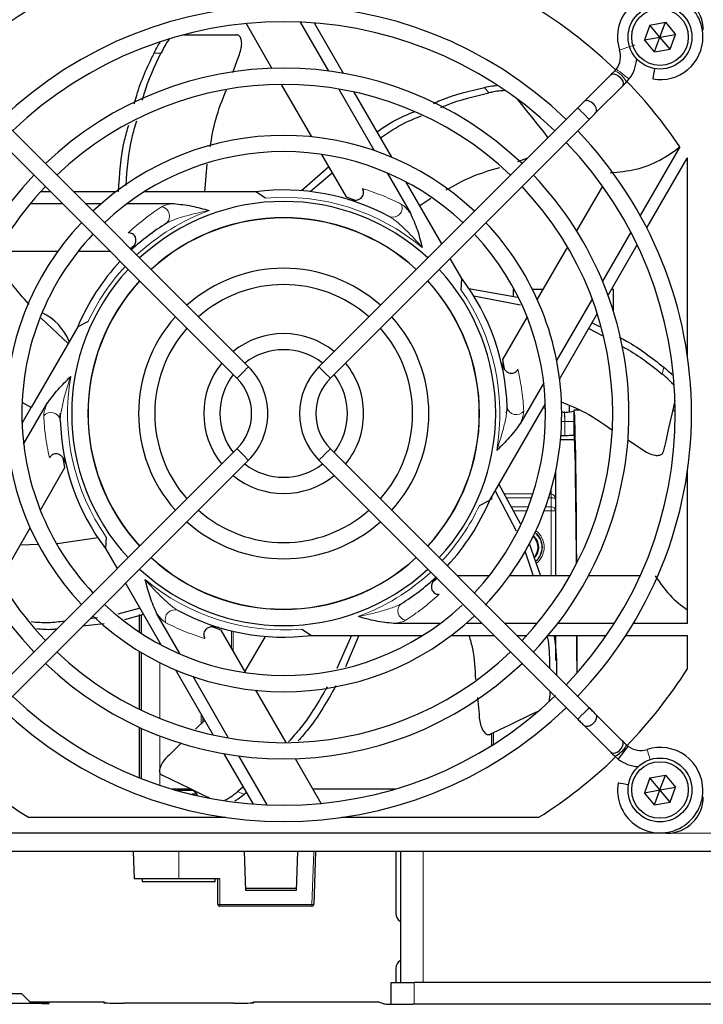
# Model space of a CAD drawing. Header units: millimetres. Extents: x 5 to 418, y 2 to 292.
# Tile 40 of 50: x 55 to 74, y 207 to 234. Entities that reach past the tile are written whole.
import ezdxf

# ---------------------------------------------------------------- set-up
doc = ezdxf.new("R2010")
doc.units = ezdxf.units.MM

msp = doc.modelspace()

# ---------------------------------------------------------------- linework, layer by layer
at = {"color": 7, "linetype": 'Continuous', "lineweight": 25}
for p, q in [((61.5421, 234.0135), (62.2499, 232.7875)), ((63.0226, 234.0534), (63.7964, 232.7133)), ((64.2081, 232.6503), (63.4115, 234.03)), ((72.6048, 233.9753), (72.4572, 233.5683)), ((72.6048, 233.9753), (73.0312, 234.051)), ((72.8836, 233.644), (72.6048, 233.9753)), ((72.8836, 233.644), (73.0312, 234.051)), ((73.0312, 234.051), (73.3099, 233.7196)), ((59.8261, 233.7059), (61.2755, 233.7059)), ((72.4572, 233.5683), (72.8836, 233.644)), ((72.7359, 233.2369), (72.8836, 233.644)), ((72.8836, 233.644), (73.3099, 233.7196)), ((73.1623, 233.3126), (72.8836, 233.644)), ((73.1623, 233.3126), (73.3099, 233.7196)), ((72.7359, 233.2369), (72.4572, 233.5683)), ((61.1773, 232.6787), (61.3216, 233.0766)), ((72.7359, 233.2369), (73.1623, 233.3126)), ((71.5346, 232.6093), (70.8047, 231.8794)), ((71.6853, 232.7671), (71.6353, 232.71)), ((62.5036, 232.3482), (63.332, 230.9134)), ((71.119, 231.5651), (71.8489, 232.295)), ((71.9496, 232.3957), (72.0385, 232.4972)), ((72.0385, 232.4972), (72.0384, 232.4973)), ((64.0805, 232.2212), (65.0536, 230.5357)), ((65.5354, 230.3512), (64.5032, 232.139)), ((61.6057, 224.6111), (54.5125, 231.7043)), ((70.6296, 231.7043), (63.5364, 224.6111)), ((54.1982, 231.39), (61.2914, 224.2968)), ((63.8507, 224.2968), (70.9439, 231.39)), ((73.4304, 230.6361), (72.3436, 228.7537)), ((63.6103, 230.4313), (64.2842, 229.2641)), ((60.4096, 229.4085), (60.4705, 230.159)), ((63.0562, 229.4372), (63.8038, 230.0961)), ((68.9841, 230.2403), (69.258, 230.3327)), ((72.5236, 228.4157), (73.6295, 230.331)), ((73.6336, 224.9202), (73.6336, 230.3246)), ((63.2983, 229.4131), (63.9008, 229.9281)), ((65.4077, 229.9225), (66.0435, 228.8211)), ((66.9047, 227.9795), (65.9263, 229.6742)), ((71.3075, 229.5636), (70.5997, 228.3376)), ((56.1797, 229.4085), (55.9096, 229.4085)), ((57.9739, 229.4085), (56.8083, 229.4085)), ((61.8064, 229.4085), (58.7557, 229.4085)), ((62.0723, 229.2354), (61.8064, 229.4085)), ((55.627, 229.0835), (56.5047, 229.0835)), ((57.1333, 229.0835), (57.5733, 229.0835)), ((58.2814, 229.0835), (59.5531, 229.0835)), ((64.2842, 229.2641), (64.5301, 229.1759)), ((66.299, 229.0286), (66.6051, 229.2345)), ((72.0824, 228.3014), (71.3086, 226.9612)), ((58.3686, 227.8482), (58.4891, 227.9502)), ((71.4599, 226.5732), (72.2565, 227.9529)), ((54.7286, 227.7814), (56.3854, 227.7814)), ((56.942, 227.7814), (57.8068, 227.7814)), ((70.346, 227.8983), (69.5176, 226.4634)), ((67.4517, 227.0322), (67.1348, 227.5809)), ((67.4347, 226.7154), (67.4517, 227.0322)), ((67.6472, 226.759), (68.9759, 226.5238)), ((68.8899, 226.7315), (68.8598, 226.7315)), ((68.8598, 226.7315), (68.8598, 226.5443)), ((69.6724, 226.7315), (69.3905, 226.7315)), ((71.6098, 226.7315), (71.5513, 226.7315)), ((71.6098, 226.1281), (71.6098, 226.7315)), ((67.7793, 226.5547), (69.0621, 226.3075)), ((71.0245, 226.4691), (70.0514, 224.7836)), ((70.1325, 224.2741), (71.1647, 226.0619)), ((56.6625, 225.2517), (55.9273, 225.9423)), ((57.2087, 225.8515), (56.9258, 225.7078)), ((69.2393, 225.9814), (68.5654, 224.8141)), ((71.0245, 225.8191), (71.2234, 225.7135)), ((56.9258, 225.7078), (55.6477, 223.494)), ((70.9341, 225.6625), (71.2949, 225.4684)), ((68.5654, 224.8141), (68.612, 224.5572)), ((69.6973, 224.1704), (69.0615, 223.069)), ((55.6477, 223.494), (55.402, 223.6358)), ((55.4005, 223.0658), (55.6477, 223.494)), ((55.4448, 222.4925), (56.0806, 223.5939)), ((68.2163, 220.9551), (69.7416, 223.5971)), ((70.3973, 223.5536), (70.3973, 223.3773)), ((70.6852, 223.424), (70.5299, 223.4253)), ((73.3023, 223.4011), (73.2284, 223.4018)), ((56.4486, 223.1535), (56.4461, 223.3315)), ((70.5245, 223.1153), (70.5245, 222.7419)), ((70.5451, 222.6065), (70.1565, 222.6065)), ((70.2745, 222.7215), (70.2723, 222.7214)), ((72.0001, 222.6065), (72.3499, 222.3811)), ((61.2914, 222.3661), (54.1982, 215.2729)), ((70.9439, 215.2729), (63.8507, 222.3661)), ((54.5125, 214.9586), (61.6057, 222.0518)), ((56.5767, 221.8488), (56.5301, 222.1057)), ((63.5364, 222.0518), (70.6296, 214.9586)), ((55.9028, 220.6815), (56.5767, 221.8488)), ((70.0223, 221.7367), (70.0223, 220.9843)), ((73.6336, 217.5794), (73.6336, 221.7427)), ((68.3666, 221.2154), (68.9426, 220.1166)), ((68.4715, 221.3972), (69.056, 220.3221)), ((67.9334, 220.8114), (68.2163, 220.9551)), ((68.2723, 220.9771), (68.2723, 221.0521)), ((70.0223, 220.9843), (70.0223, 220.6667)), ((70.0223, 220.6667), (70.0223, 218.8815)), ((54.7961, 218.7646), (55.6245, 220.1995)), ((57.482, 219.9231), (56.3607, 219.7611)), ((57.7074, 219.9475), (57.6904, 219.6307)), ((55.8603, 219.742), (55.3527, 219.7288)), ((57.6904, 219.6307), (58.0073, 219.082)), ((69.3019, 219.7719), (69.609, 218.8815)), ((69.1777, 219.5694), (69.4072, 218.8815)), ((66.7735, 218.8147), (66.653, 218.7127)), ((68.2001, 218.8815), (67.3353, 218.8815)), ((70.4135, 218.8815), (68.7567, 218.8815)), ((72.3365, 218.8815), (70.9208, 218.8815)), ((58.2374, 218.6835), (59.2158, 216.9887)), ((58.6334, 217.9975), (58.0244, 217.8365)), ((57.4684, 217.731), (57.265, 217.7111)), ((58.7306, 217.8292), (58.2069, 217.6823)), ((58.6223, 217.3402), (58.6223, 217.8292)), ((58.6723, 217.3075), (58.6723, 217.8225)), ((59.7344, 216.7404), (59.0986, 217.8418)), ((57.6469, 217.5662), (57.0562, 217.5023)), ((60.8579, 217.3989), (60.6121, 217.487)), ((63.0698, 217.4275), (63.3357, 217.2544)), ((66.8607, 217.5794), (65.589, 217.5794)), ((68.0088, 217.5794), (67.5688, 217.5794)), ((69.5151, 217.5794), (68.6375, 217.5794)), ((71.6308, 217.5794), (70.0833, 217.5794)), ((73.6336, 217.5794), (72.1531, 217.5794)), ((61.5318, 216.2316), (60.8579, 217.3989)), ((62.0628, 217.2276), (61.5059, 216.2765)), ((63.3357, 217.2544), (66.3864, 217.2544)), ((64.4303, 217.2544), (64.0316, 216.3488)), ((64.6288, 217.2544), (64.2645, 216.3918)), ((67.1682, 217.2544), (68.3338, 217.2544)), ((68.9625, 217.2544), (69.2325, 217.2544)), ((69.8229, 217.2544), (71.4161, 217.2544)), ((70.0223, 217.2544), (70.0223, 216.5684)), ((71.9504, 217.2544), (73.6336, 217.2544)), ((73.6336, 216.3383), (73.6336, 217.2544)), ((58.6223, 215.2251), (58.6223, 216.8144)), ((58.6723, 215.2009), (58.6723, 216.7844)), ((59.6067, 216.3117), (60.6389, 214.5239)), ((61.0616, 214.4417), (60.0885, 216.1272)), ((62.6385, 214.3147), (61.8101, 215.7495)), ((67.8789, 215.5497), (67.9251, 215.0935)), ((71.8489, 214.3679), (71.119, 215.0978)), ((58.6223, 213.3529), (58.6223, 214.7334)), ((60.4065, 214.9264), (60.1559, 214.6814)), ((70.8047, 214.7835), (71.5346, 214.0536)), ((58.6723, 213.3332), (58.6723, 214.7106)), ((68.2723, 214.2397), (68.2723, 214.5622)), ((59.7718, 214.3057), (59.4685, 214.0092)), ((72.0067, 214.2172), (71.9496, 214.2672)), ((60.9341, 214.0126), (61.7306, 212.6329)), ((62.1195, 212.6095), (61.3457, 213.9496)), ((71.6353, 213.9529), (71.7368, 213.864)), ((63.6, 212.6494), (62.8922, 213.8754)), ((72.6048, 213.3503), (73.0312, 213.426)), ((72.8836, 213.019), (73.0312, 213.426)), ((73.0312, 213.426), (73.3099, 213.0946)), ((61.4588, 213.1038), (61.3161, 212.976)), ((72.6048, 213.3503), (72.4572, 212.9433)), ((72.8836, 213.019), (72.6048, 213.3503)), ((60.0225, 213.044), (59.5162, 213.044)), ((60.0887, 213.0065), (59.6454, 213.0065)), ((60.1961, 212.8991), (60.055, 212.8991)), ((60.1961, 212.8991), (60.0887, 213.0065)), ((60.1961, 212.8661), (60.1961, 212.8991)), ((61.5491, 212.9473), (61.4886, 212.8929)), ((65.626, 213.044), (63.3722, 213.044)), ((72.4572, 212.9433), (72.8836, 213.019)), ((72.7359, 212.6119), (72.4572, 212.9433)), ((72.7359, 212.6119), (72.8836, 213.019)), ((72.8836, 213.019), (73.3099, 213.0946)), ((73.1623, 212.6876), (72.8836, 213.019)), ((73.1623, 212.6876), (73.3099, 213.0946)), ((72.7359, 212.6119), (73.1623, 212.6876)), ((55.5779, 212.269), (60.9823, 212.269)), ((64.1598, 212.269), (69.5642, 212.269)), ((73.0711, 211.8315), (52.0711, 211.8315)), ((98.8211, 211.3315), (50.8211, 211.3315)), ((58.4461, 211.3315), (58.4722, 210.5815)), ((61.5333, 210.2651), (61.4961, 211.3315)), ((62.9461, 211.3315), (62.9088, 210.2651)), ((63.4461, 211.3315), (63.3954, 209.8797)), ((65.6461, 211.3315), (65.6461, 209.6315)), ((65.7711, 211.3315), (65.7711, 207.7484)), ((59.6961, 210.5815), (58.4722, 210.5815)), ((58.6961, 210.5815), (58.6961, 210.5065)), ((58.923, 210.5065), (58.6961, 210.5065)), ((60.6961, 210.5065), (58.923, 210.5065)), ((60.8187, 210.5815), (59.6961, 210.5815)), ((60.6961, 210.5065), (60.6961, 210.5815)), ((60.7687, 209.8815), (60.7687, 210.5815)), ((61.531, 210.3315), (62.9111, 210.3315)), ((62.9088, 210.2651), (61.5333, 210.2651)), ((63.3454, 209.8315), (60.8187, 209.8315)), ((65.6461, 208.1315), (65.6461, 207.7484)), ((65.5211, 207.1511), (65.5211, 207.7484)), ((65.5211, 207.7484), (66.1461, 207.7484)), ((82.3961, 207.7484), (66.1461, 207.7484)), ((55.9448, 207.1668), (51.9473, 207.1668)), ((55.3961, 207.4315), (52.6461, 207.4315)), ((55.6461, 207.1815), (55.3961, 207.4315)), ((57.6461, 207.2012), (55.6263, 207.2012)), ((55.6461, 207.1668), (55.6461, 207.1815)), ((61.1961, 207.1794), (58.1961, 207.1794)), ((65.1848, 207.2012), (61.7461, 207.2012)), ((65.3229, 207.1579), (65.2006, 207.1986)), ((82.4343, 207.1467), (66.1078, 207.1467))]:
    msp.add_line(p, q, dxfattribs=at)
at = {"color": 7, "linetype": 'Continuous', "lineweight": 18}
for p, q in [((59.2087, 233.2059), (59.0172, 233.2059)), ((68.1948, 232.1169), (68.0755, 232.2666)), ((72.9462, 224.4123), (72.9888, 224.5989)), ((69.745, 223.4815), (69.6749, 223.4815)), ((70.188, 223.1153), (70.2723, 223.1153)), ((70.2723, 223.1153), (70.2723, 222.7214)), ((70.2745, 223.1153), (70.2723, 223.1153)), ((70.2745, 223.1153), (70.5245, 223.1153)), ((70.2745, 222.7215), (70.2745, 223.1153)), ((69.8973, 221.1286), (69.8973, 221.2361)), ((68.6176, 221.1286), (69.4001, 221.1286)), ((69.3642, 221.0204), (68.6764, 221.0204)), ((69.8973, 221.0204), (69.8321, 221.0204)), ((69.8657, 221.1286), (69.8973, 221.1286)), ((69.8973, 221.1286), (69.8973, 221.0204)), ((69.8973, 220.775), (69.8973, 221.0204)), ((68.8098, 220.775), (69.2757, 220.775)), ((69.2334, 220.6667), (68.8687, 220.6667)), ((69.8973, 220.6667), (69.7099, 220.6667)), ((69.7494, 220.775), (69.8973, 220.775)), ((69.8973, 220.775), (69.8973, 220.6667)), ((70.0223, 220.6667), (69.8973, 220.6667)), ((69.8973, 218.8815), (69.8973, 220.6667)), ((61.1424, 216.9061), (61.1424, 217.3754)), ((61.1889, 217.3644), (61.1889, 216.8256)), ((59.1723, 217.0641), (59.1723, 217.0119)), ((59.1723, 216.5114), (59.1723, 214.9795)), ((60.3057, 214.8352), (60.3057, 215.101)), ((60.3522, 215.0204), (60.3522, 214.882)), ((59.1723, 214.5015), (59.1723, 213.1524)), ((68.3223, 214.5863), (68.3223, 214.2712)), ((61.3161, 212.976), (61.4886, 212.8929)), ((76.5711, 211.8315), (73.0711, 211.8315)), ((59.6961, 210.5815), (59.6961, 211.3315)), ((63.3454, 209.8797), (63.3961, 211.3315)), ((66.3961, 211.3315), (66.3961, 207.7484)), ((60.8187, 210.5815), (60.8187, 209.8797)), ((60.8187, 209.8797), (63.3454, 209.8797)), ((60.8187, 209.8315), (60.8187, 209.8797)), ((63.3454, 209.8315), (63.3454, 209.8797)), ((66.1461, 207.7484), (66.1461, 207.1467)), ((55.6451, 207.1824), (55.9448, 207.1824)), ((55.9448, 207.1824), (55.9448, 207.1668)), ((56.131, 207.169), (56.1448, 207.1703)), ((56.1448, 207.1789), (56.1448, 207.1703)), ((57.6461, 207.189), (57.6461, 207.2012)), ((61.7461, 207.2012), (61.7461, 207.189)), ((65.3089, 207.1599), (65.1848, 207.2012))]:
    msp.add_line(p, q, dxfattribs=at)
at = {"color": 7, "linetype": 'Continuous', "lineweight": 18, "flags": 128}
for points in [[(72.1978, 233.4266), (72.1789, 233.4205), (72.1308, 233.4049), (72.0606, 233.3822), (71.9792, 233.3559), (71.8988, 233.3299), (71.8319, 233.3083), (71.7884, 233.2942), (71.775, 233.2899)], [(71.9496, 232.3957), (71.9536, 232.4236), (71.933, 232.4712), (71.8911, 232.5312), (71.8341, 232.5945), (71.7708, 232.6515), (71.7108, 232.6934), (71.6632, 232.714), (71.6354, 232.7101)], [(72.0384, 232.4973), (72.0226, 232.5094), (71.9824, 232.5401), (71.9238, 232.5849), (71.8558, 232.6369), (71.7887, 232.6881), (71.7328, 232.7309), (71.6965, 232.7586), (71.6853, 232.7671)], [(70.6296, 231.7043), (70.6416, 231.6924), (70.6756, 231.6583), (70.7266, 231.6073), (70.7868, 231.5472), (70.8469, 231.487), (70.8979, 231.436), (70.932, 231.402), (70.9439, 231.39), (70.9439, 231.39)], [(61.6057, 224.6111), (61.6056, 224.611), (61.5915, 224.597), (61.5557, 224.5612), (61.5036, 224.5091), (61.4431, 224.4485), (61.3834, 224.3888), (61.3336, 224.3391), (61.3013, 224.3068), (61.2914, 224.2968)], [(63.5364, 224.6111), (63.5484, 224.5992), (63.5825, 224.5651), (63.6334, 224.5141), (63.6936, 224.454), (63.7537, 224.3938), (63.8047, 224.3429), (63.8388, 224.3088), (63.8507, 224.2968)], [(61.6057, 222.0518), (61.6056, 222.0519), (61.5915, 222.0659), (61.5557, 222.1017), (61.5036, 222.1539), (61.4431, 222.2144), (61.3834, 222.2741), (61.3336, 222.3238), (61.3013, 222.3561), (61.2914, 222.3661)], [(63.5364, 222.0518), (63.5484, 222.0637), (63.5825, 222.0978), (63.6334, 222.1488), (63.6936, 222.2089), (63.7537, 222.2691), (63.8047, 222.32), (63.8388, 222.3541), (63.8507, 222.3661), (63.8507, 222.3661)], [(70.6296, 214.9586), (70.6416, 214.9705), (70.6756, 215.0046), (70.7266, 215.0556), (70.7868, 215.1157), (70.8469, 215.1759), (70.8979, 215.2269), (70.932, 215.2609), (70.9439, 215.2729)], [(72.5295, 214.1275), (72.5347, 214.1114), (72.5495, 214.0656), (72.5717, 213.9969), (72.5978, 213.916), (72.6183, 213.8528)], [(57.6607, 207.1868), (57.6558, 207.188), (57.6461, 207.189)], [(61.7314, 207.1868), (61.7363, 207.188), (61.7461, 207.189)], [(65.2006, 207.1986), (65.1946, 207.2002), (65.1848, 207.2012)]]:
    msp.add_lwpolyline(points, dxfattribs=at)
at = {"color": 7, "linetype": 'Continuous', "lineweight": 25, "flags": 128}
for points in [[(71.5346, 232.6093), (71.5675, 232.6297), (71.6231, 232.635), (71.6736, 232.6226), (71.7308, 232.5931), (71.7869, 232.5473), (71.8328, 232.4912), (71.8622, 232.434), (71.8746, 232.3835), (71.8693, 232.3279), (71.8489, 232.295), (71.8489, 232.295)], [(72.7366, 232.7814), (72.7236, 232.7077), (72.709, 232.6246), (72.6967, 232.5553), (72.6888, 232.5103), (72.6864, 232.4964)], [(68.9707, 231.946), (68.9799, 231.9344), (69.0912, 231.7948), (69.2181, 231.6358), (69.3601, 231.4577), (69.517, 231.2609), (69.6886, 231.0458), (69.8139, 230.8886)], [(71.119, 231.5651), (71.1393, 231.598), (71.1446, 231.6536), (71.1322, 231.7041), (71.1028, 231.7613), (71.057, 231.8174), (71.0009, 231.8632), (70.9437, 231.8926), (70.8932, 231.905), (70.8376, 231.8997), (70.8047, 231.8794), (70.8047, 231.8794)], [(73.6336, 230.3246), (73.633, 230.3254), (73.6325, 230.3262), (73.632, 230.327), (73.6315, 230.3278), (73.631, 230.3286), (73.6305, 230.3294), (73.63, 230.3302), (73.6295, 230.331)], [(73.2963, 223.6991), (73.293, 223.6847), (73.2532, 223.5106), (73.208, 223.3123), (73.1573, 223.0902), (73.1013, 222.8448), (73.04, 222.5765), (72.9737, 222.286)], [(70.1909, 223.3789), (70.2213, 223.3706), (70.2697, 223.3653)], [(69.5455, 215.1754), (69.5322, 215.169), (69.3713, 215.0915), (69.1881, 215.0032), (68.9828, 214.9044), (68.7561, 214.7952), (68.5082, 214.6758), (68.2397, 214.5465)], [(71.5353, 214.0543), (71.5628, 214.035), (71.6171, 214.0274), (71.6671, 214.038), (71.7244, 214.0656), (71.7812, 214.11), (71.8285, 214.1653), (71.8596, 214.2224), (71.8738, 214.2732), (71.8709, 214.33), (71.8522, 214.3644), (71.8522, 214.3644)], [(71.9499, 214.2669), (71.951, 214.2656), (71.9527, 214.2357), (71.93, 214.1866), (71.8864, 214.1259), (71.8285, 214.0628), (71.7651, 214.0069), (71.7058, 213.9666), (71.6598, 213.9482), (71.6351, 213.9531)], [(72.0067, 214.2172), (71.9965, 214.2038), (71.9672, 214.1655), (71.9234, 214.1082), (71.8718, 214.0406), (71.8201, 213.973), (71.7764, 213.9157), (71.7471, 213.8775), (71.7368, 213.864), (71.7368, 213.864)], [(60.5429, 212.7934), (60.5296, 212.7997), (60.3687, 212.8772), (60.1854, 212.9655), (59.9802, 213.0643), (59.7534, 213.1735), (59.5055, 213.2929), (59.237, 213.4222)], [(71.736, 213.2161), (71.7527, 213.2132), (71.8001, 213.2048), (71.8711, 213.1923), (71.9549, 213.1776), (72.021, 213.1659)], [(65.3228, 207.1579), (65.3186, 207.1589), (65.3089, 207.1599)]]:
    msp.add_lwpolyline(points, dxfattribs=at)
at = {"color": 7, "linetype": 'Continuous', "lineweight": 25}
for centre, radius in [((72.8836, 233.644), 0.875), ((72.8836, 233.644), 0.775), ((72.8836, 213.019), 0.875), ((72.8836, 213.019), 0.775)]:
    msp.add_circle(centre, radius, dxfattribs=at)
for centre, radius, start, end in [((72.8898, 233.6502), 1.1716, 0, 197.91104), ((73.0711, 233.8315), 1, 0, 90), ((62.5711, 223.3315), 11.176, 46.13948, 133.86052), ((62.5711, 223.3315), 13.0875, 122.29889, 134.03176), ((62.5711, 223.3315), 13.0875, 45.98193, 57.70111), ((62.5711, 223.3315), 10.7315, 46.18668, 133.81332), ((72.8898, 233.6502), 1.1716, 260, 0), ((71.2312, 233.1141), 0.5715, 322.6142, 17.91104), ((62.5711, 223.3315), 9.4615, 46.346, 133.654), ((71.2312, 233.1141), 1.016, 322.6142, 356.14475), ((62.5711, 223.3315), 9.017, 46.41236, 133.58764), ((62.5711, 223.3315), 13.0875, 33.92737, 44.03788), ((62.5711, 223.3315), 7.62, 46.67136, 133.32864), ((62.5711, 223.3315), 11.176, 0, 43.86052), ((62.5711, 223.3315), 10.7315, 316.18668, 43.81332), ((62.5711, 223.3315), 7.1755, 46.77493, 133.22507), ((62.5711, 223.3315), 9.4615, 136.346, 223.654), ((62.5711, 223.3315), 9.4615, 0, 43.654), ((62.5711, 223.3315), 9.017, 136.41236, 180), ((62.5711, 223.3315), 6.125, 61.66505, 97.17116), ((62.5711, 223.3315), 9.017, 316.41236, 43.58764), ((62.5711, 223.3315), 5.8102, 47.19218, 132.80782), ((62.5711, 223.3315), 7.62, 136.67136, 223.32864), ((62.5711, 223.3315), 6.125, 121.66505, 132.92053), ((62.5711, 223.3315), 5.3657, 47.37388, 132.62612), ((62.5711, 223.3315), 5.3605, 47.37622, 132.62378), ((62.5711, 223.3315), 7.62, 0, 43.32864), ((62.5711, 223.3315), 7.1755, 136.77493, 180), ((62.5711, 223.3315), 7.1755, 316.77493, 43.22507), ((62.5711, 223.3315), 6.125, 137.07947, 157.17116), ((62.5711, 223.3315), 5.8103, 137.19218, 222.80782), ((62.5711, 223.3315), 3.9783, 48.20255, 131.79745), ((62.5711, 223.3315), 5.8103, 0, 42.80782), ((62.5711, 223.3315), 5.3658, 137.37388, 180), ((62.5711, 223.3315), 5.3605, 137.37622, 222.62378), ((62.5711, 223.3315), 3.5338, 48.60589, 131.39411), ((62.5711, 223.3315), 5.3605, 0, 42.62378), ((62.5711, 223.3315), 5.3658, 317.37388, 42.62612), ((62.5711, 223.3315), 6.125, 1.66505, 37.17116), ((55.3223, 224.7565), 1.475, 21.75743, 64.90377), ((62.5711, 223.3315), 3.9783, 138.20255, 221.79745), ((62.5711, 223.3315), 3.9783, 0, 41.79745), ((62.5711, 223.3315), 3.5338, 138.60589, 180), ((62.5711, 223.3315), 2.1908, 50.82263, 129.17737), ((62.5711, 223.3315), 3.5338, 318.60589, 41.39411), ((62.5711, 223.3315), 1.7463, 52.31202, 127.68798), ((62.5711, 223.3315), 2.1908, 140.82263, 219.17737), ((62.5711, 223.3315), 2.1907, 0, 39.17737), ((60.326, 223.3315), 1.8098, 0, 45), ((64.8161, 223.3315), 1.8097, 135, 225), ((62.5711, 223.3315), 1.7463, 142.31202, 180), ((60.326, 223.3315), 1.3653, 315, 45), ((64.8161, 223.3315), 1.3652, 135, 180), ((62.5711, 223.3315), 1.7462, 322.31202, 37.68798), ((62.5711, 223.3315), 9.017, 180, 223.58764), ((62.5711, 223.3315), 7.1755, 180, 223.22507), ((62.5711, 223.3315), 6.125, 181.66505, 217.17116), ((62.5711, 223.3315), 5.3658, 180, 222.62612), ((62.5711, 223.3315), 3.5338, 180, 221.39411), ((62.5711, 223.3315), 1.7463, 180, 217.68798), ((60.326, 223.3315), 1.8098, 315, 0), ((64.8161, 223.3315), 1.3653, 180, 225), ((62.5711, 223.3315), 2.1907, 320.82263, 0), ((62.5711, 223.3315), 3.9783, 318.20255, 0), ((62.5711, 223.3315), 5.3605, 317.37622, 0), ((62.5711, 223.3315), 5.8103, 317.19218, 0), ((62.5711, 223.3315), 7.62, 316.45087, 0), ((62.5711, 223.3315), 9.4615, 316.346, 0), ((62.5711, 223.3315), 11.176, 316.01372, 0), ((62.5711, 223.3315), 1.7462, 232.31202, 307.68798), ((62.5711, 223.3315), 2.1907, 230.82263, 309.17737), ((62.5711, 223.3315), 6.125, 317.07947, 337.17116), ((62.5711, 223.3315), 3.5338, 228.60589, 311.39411), ((62.5711, 223.3315), 3.9783, 228.20255, 311.79745), ((69.1473, 219.669), 0.3955, 316.1765, 48.79535), ((69.1473, 219.669), 0.4125, 315.29666, 49.43065), ((69.1473, 219.669), 0.5088, 310.06397, 52.29163), ((62.5711, 223.3315), 5.3658, 227.37388, 312.62612), ((62.5711, 223.3315), 5.3605, 227.37622, 312.62378), ((62.5711, 223.3315), 5.8103, 227.18621, 312.80782), ((62.5711, 223.3315), 6.125, 301.66505, 312.92053), ((62.5711, 223.3315), 7.1755, 226.77493, 312.97457), ((62.5711, 223.3315), 7.62, 226.67136, 313.32864), ((62.5711, 223.3315), 6.125, 241.66505, 277.17116), ((62.5711, 223.3315), 9.017, 226.41236, 313.58764), ((62.5711, 223.3315), 9.4615, 226.346, 313.654), ((62.5711, 223.3315), 13.0875, 315.97743, 327.70111), ((62.5711, 223.3315), 10.7315, 226.18668, 313.9742), ((62.5711, 223.3315), 11.176, 226.13948, 313.86052), ((72.3537, 214.6713), 0.5715, 232.6142, 287.91104), ((72.8898, 213.0127), 1.1716, 0, 107.91104), ((62.5711, 223.3315), 13.0875, 225.97558, 237.70111), ((62.5711, 223.3315), 13.0875, 302.29889, 314.03181), ((72.3537, 214.6713), 1.016, 232.6142, 266.14475), ((72.8898, 213.0127), 1.1716, 170, 0), ((73.0711, 212.8315), 1, 270, 0), ((60.8187, 209.8815), 0.05, 180, 270), ((63.3454, 209.8815), 0.05, 270, 358), ((65.8961, 209.6315), 0.25, 180, 240), ((65.8961, 208.1315), 0.25, 120, 180), ((57.6461, 207.1512), 0.05, 43.3761, 90.02129), ((61.746, 207.1512), 0.05, 89.97647, 136.62615), ((65.1848, 207.1512), 0.05, 71.57902, 90)]:
    msp.add_arc(centre, radius, start, end, dxfattribs=at)
at = {"color": 7, "linetype": 'Continuous', "lineweight": 18}
for centre, radius, start, end in [((62.5711, 223.3315), 5.925, 50.14622, 94.82871), ((65.5611, 228.9671), 0.2582, 251.26719, 21.30081), ((62.5711, 223.3315), 5.925, 110.14622, 132.8503), ((59.1854, 228.7387), 0.2582, 311.26735, 81.30047), ((62.5711, 223.3315), 5.925, 137.1497, 154.82871), ((62.5711, 223.3315), 5.925, 350.14622, 34.82871), ((62.5711, 223.3315), 5.925, 170.14622, 214.82871), ((56.1954, 223.103), 0.2582, 11.26683, 141.30108), ((68.9467, 223.5599), 0.2582, 191.26694, 321.30087), ((62.5711, 223.3315), 5.925, 317.1497, 334.82871), ((69.9051, 220.6577), 0.1175, 4.40174, 93.81072), ((69.1473, 219.669), 0.5621, 0, 53.50118), ((69.1473, 219.669), 0.5121, 0, 52.37217), ((69.1473, 219.669), 0.5121, 310.01676, 0), ((69.1473, 219.669), 0.5621, 307.93159, 0), ((62.5711, 223.3315), 5.925, 230.14622, 274.82871), ((62.5711, 223.3315), 5.925, 290.14622, 312.8503), ((59.5811, 217.6958), 0.2582, 71.2665, 201.30085), ((65.9567, 217.9242), 0.2582, 131.26733, 261.30049), ((60.8062, 210.2387), 0.3592, 264.00948, 271.99655), ((63.3704, 210.2368), 0.3579, 265.99746, 274.00254), ((55.9948, 204.3145), 2.8684, 87.00314, 90.99893), ((56.1448, 207.1039), 0.0751, 90.01028, 121.04079)]:
    msp.add_arc(centre, radius, start, end, dxfattribs=at)
at = {"color": 7, "linetype": 'Continuous', "lineweight": 25}
for centre, major_axis, ratio, start_param, end_param in [((70.5299, 212.9815), (0, 10.4439), 0.0087269, 5.3541561, 6.3517845), ((70.5299, 212.9815), (0, 9.7806), 0.0087269, 5.4039724, 6.3474004), ((70.5299, 212.9815), (0, 9.7806), 0.0087269, 5.0501841, 5.1645135), ((70.5299, 212.9815), (0, 10.4439), 0.0087269, 5.0286539, 5.1338909), ((55.9447, 207.1703), (0.2, 0), 0.0174524, 4.7126937, 6.2831854), ((58.1961, 207.189), (0.55, 0), 0.0174551, 3.1415927, 4.712389), ((61.1961, 207.189), (0.55, 0), 0.0174551, 4.712389, 6.2831853), ((66.1078, 207.1606), (0.8, 0), 0.0174551, 3.1939525, 4.712389)]:
    msp.add_ellipse(centre, major_axis=major_axis, ratio=ratio, start_param=start_param, end_param=end_param, dxfattribs=at)
at = {"color": 7, "linetype": 'Continuous', "lineweight": 18}
for major_axis, ratio, start_param, end_param in [((0, 0.1443), 0.8660254, 4.712389, 6.2831853), ((0.125, 0), 0.2886751, 0, 1.5707963)]:
    msp.add_ellipse((69.8973, 220.9843), major_axis=major_axis, ratio=ratio, start_param=start_param, end_param=end_param, dxfattribs=at)
at = {"color": 7, "linetype": 'Continuous', "lineweight": 25}
for points, knots in [([(61.3216, 233.0766), (61.3461, 233.1366), (61.3951, 233.2565), (61.4246, 233.4333), (61.4164, 233.5806), (61.3696, 233.6756), (61.3142, 233.7045), (61.281, 233.7057), (61.2755, 233.7059)], [0, 0, 0, 0, 0.2017146, 0.4033331, 0.6062772, 0.8012776, 0.966855, 1, 1, 1, 1]), ([(59.0172, 233.2059), (59.0496, 233.2701), (59.1044, 233.3786), (59.1604, 233.4646), (59.1833, 233.4998)], [0, 0, 0, 0, 0.5911554, 1, 1, 1, 1]), ([(59.4332, 233.5851), (59.4102, 233.5533), (59.3565, 233.479), (59.277, 233.3422), (59.2274, 233.2433), (59.2087, 233.2059)], [0, 0, 0, 0, 0.31795677, 0.74271476, 1, 1, 1, 1]), ([(58.479, 231.8137), (58.4996, 231.8932), (58.6244, 232.3758), (58.8384, 232.8281), (59.0172, 233.2059)], [0, 0, 0, 0, 0.1647089, 1, 1, 1, 1]), ([(58.7009, 231.9208), (58.7157, 231.9762), (58.835, 232.4218), (59.0342, 232.8399), (59.2087, 233.2059)], [0, 0, 0, 0, 0.1245104, 1, 1, 1, 1]), ([(71.6353, 232.71), (71.6177, 232.6924), (71.5815, 232.6562), (71.5505, 232.6252), (71.5346, 232.6093)], [0, 0, 0, 0, 0.48797017, 1, 1, 1, 1]), ([(66.6739, 231.8291), (66.7414, 231.8592), (67.1892, 232.0588), (67.6685, 232.1712), (68.0755, 232.2666)], [0, 0, 0, 0, 0.1507681, 1, 1, 1, 1]), ([(68.0755, 232.2666), (68.1459, 232.2813), (68.2621, 232.3057), (68.3619, 232.3153), (68.4013, 232.3191)], [0, 0, 0, 0, 0.6056553, 1, 1, 1, 1]), ([(71.8489, 232.295), (71.8648, 232.3109), (71.8958, 232.3419), (71.932, 232.3781), (71.9496, 232.3957)], [0, 0, 0, 0, 0.51202983, 1, 1, 1, 1]), ([(60.5575, 230.6364), (60.5992, 230.8882), (60.6879, 231.4253), (60.8936, 231.9297), (61.0029, 232.1977)], [0, 0, 0, 0, 0.4687452, 1, 1, 1, 1]), ([(66.8777, 231.7145), (66.9289, 231.7368), (67.3502, 231.9206), (67.7999, 232.0251), (68.1948, 232.1169)], [0, 0, 0, 0, 0.1215589, 1, 1, 1, 1]), ([(68.6387, 232.1782), (68.5971, 232.1763), (68.5033, 232.1719), (68.344, 232.1485), (68.2357, 232.1256), (68.1948, 232.1169)], [0, 0, 0, 0, 0.3309505, 0.7476148, 1, 1, 1, 1]), ([(70.8047, 231.8794), (70.7777, 231.8524), (70.7245, 231.7992), (70.6609, 231.7356), (70.6296, 231.7043)], [0, 0, 0, 0, 0.50726416, 1, 1, 1, 1]), ([(65.1312, 231.0512), (65.3182, 231.1789), (65.6387, 231.3977), (65.9986, 231.5412), (66.1484, 231.6009)], [0, 0, 0, 0, 0.5836066, 1, 1, 1, 1]), ([(65.2257, 230.8876), (65.443, 231.033), (65.7992, 231.2713), (66.1971, 231.4285), (66.3523, 231.4898)], [0, 0, 0, 0, 0.6099653, 1, 1, 1, 1]), ([(70.9439, 231.39), (70.9752, 231.4213), (71.0388, 231.4849), (71.092, 231.5381), (71.119, 231.5651)], [0, 0, 0, 0, 0.4927357, 1, 1, 1, 1]), ([(58.0453, 229.4085), (58.0742, 229.8835), (58.112, 230.5031), (58.2831, 231.097), (58.3231, 231.2357)], [0, 0, 0, 0, 0.7664869, 1, 1, 1, 1]), ([(58.2502, 229.5812), (58.2833, 230.023), (58.3283, 230.6241), (58.4989, 231.2), (58.5441, 231.3527)], [0, 0, 0, 0, 0.73494, 1, 1, 1, 1]), ([(71.516, 229.9247), (71.7575, 229.9484), (72.2465, 229.9965), (72.885, 230.2471), (73.2508, 230.5081), (73.4304, 230.6361)], [0, 0, 0, 0, 0.3319606, 0.6722208, 1, 1, 1, 1]), ([(67.0277, 229.4607), (67.2502, 229.5851), (67.7157, 229.8456), (68.2275, 229.9965), (68.4948, 230.0752)], [0, 0, 0, 0, 0.47787082, 1, 1, 1, 1]), ([(64.3499, 229.1925), (64.4032, 229.1813), (64.4927, 229.1625), (64.6112, 229.1859), (64.6887, 229.2278), (64.7386, 229.2825), (64.7632, 229.3449), (64.7641, 229.4104), (64.7495, 229.4611), (64.7347, 229.4888), (64.73, 229.4975)], [0, 0, 0, 0, 0.2506272, 0.4208347, 0.5496855, 0.6539639, 0.7586868, 0.853864, 0.9541341, 1, 1, 1, 1]), ([(59.5531, 229.0835), (59.7207, 229.0655), (60.0498, 229.03), (60.3699, 228.9366), (60.5285, 228.8945), (60.5304, 228.8939)], [0, 0, 0, 0, 0.5062607, 0.9940289, 1, 1, 1, 1]), ([(66.0435, 228.8211), (66.1117, 228.6669), (66.2455, 228.3642), (66.3246, 228.0403), (66.3675, 227.8819), (66.368, 227.88)], [0, 0, 0, 0, 0.506261, 0.9940287, 1, 1, 1, 1]), ([(58.3847, 227.8025), (58.421, 227.843), (58.482, 227.9112), (58.521, 228.0255), (58.5235, 228.1135), (58.5011, 228.1841), (58.4594, 228.2366), (58.403, 228.2702), (58.3519, 228.2829), (58.3204, 228.2839), (58.3106, 228.2842)], [0, 0, 0, 0, 0.2506258, 0.4208343, 0.549684, 0.653962, 0.7586837, 0.8538636, 0.9541321, 1, 1, 1, 1]), ([(55.5965, 226.3212), (55.4283, 226.5076), (55.0741, 226.8999), (54.8156, 227.3612), (54.6798, 227.6033)], [0, 0, 0, 0, 0.4750945, 1, 1, 1, 1]), ([(71.7748, 225.4209), (71.8397, 225.3872), (72.2743, 225.1619), (72.6604, 224.8576), (72.9888, 224.5989)], [0, 0, 0, 0, 0.1495547, 1, 1, 1, 1]), ([(71.8492, 225.1702), (71.8855, 225.1509), (72.2785, 224.9423), (72.6285, 224.6644), (72.9462, 224.4123)], [0, 0, 0, 0, 0.09247259, 1, 1, 1, 1]), ([(68.5362, 224.7215), (68.5532, 224.6697), (68.5817, 224.5828), (68.6613, 224.4918), (68.7362, 224.4457), (68.8086, 224.4298), (68.8749, 224.4397), (68.9321, 224.4717), (68.9687, 224.5096), (68.9853, 224.5364), (68.9905, 224.5448)], [0, 0, 0, 0, 0.2506258, 0.4208333, 0.5496859, 0.653961, 0.7586833, 0.8538617, 0.9541309, 1, 1, 1, 1]), ([(72.9888, 224.5989), (73.0443, 224.5531), (73.1338, 224.479), (73.2021, 224.4086), (73.2281, 224.3818)], [0, 0, 0, 0, 0.6194252, 1, 1, 1, 1]), ([(56.0806, 223.5939), (56.1801, 223.73), (56.3753, 223.9973), (56.6163, 224.2277), (56.7321, 224.344), (56.7335, 224.3454)], [0, 0, 0, 0, 0.5062594, 0.9940276, 1, 1, 1, 1]), ([(73.2738, 224.1003), (73.2455, 224.1326), (73.1827, 224.2042), (73.0638, 224.3153), (72.9784, 224.3857), (72.9462, 224.4123)], [0, 0, 0, 0, 0.3382463, 0.7503697, 1, 1, 1, 1]), ([(70.1554, 223.6624), (70.3867, 223.5678), (70.8809, 223.3657), (71.3183, 223.0589), (71.551, 222.8957)], [0, 0, 0, 0, 0.4679623, 1, 1, 1, 1]), ([(68.6799, 223.3537), (68.6844, 223.3831), (68.6928, 223.4377), (68.6933, 223.4867), (68.6935, 223.5094)], [0, 0, 0, 0, 0.537834, 1, 1, 1, 1]), ([(70.2751, 223.3657), (70.2744, 223.3655), (70.2726, 223.3651), (70.2708, 223.3656), (70.2697, 223.3659)], [0, 0, 0, 0, 0.3647414, 1, 1, 1, 1]), ([(70.2701, 223.3641), (70.3241, 223.3694), (70.417, 223.3784), (70.5079, 223.3911), (70.519, 223.3979), (70.5237, 223.4008)], [0, 0, 0, 0, 0.4443315, 0.7654143, 1, 1, 1, 1]), ([(70.5237, 223.4008), (70.5239, 223.3617), (70.5243, 223.274), (70.5244, 223.1719), (70.5245, 223.1153)], [0, 0, 0, 0, 0.4451611, 1, 1, 1, 1]), ([(69.0615, 223.069), (68.962, 222.9329), (68.7668, 222.6656), (68.5258, 222.4352), (68.41, 222.3189), (68.4086, 222.3175)], [0, 0, 0, 0, 0.5062626, 0.9940289, 1, 1, 1, 1]), ([(70.2723, 222.7214), (70.2438, 222.7215), (70.2018, 222.7215), (70.1666, 222.7232), (70.1554, 222.7237)], [0, 0, 0, 0, 0.6800669, 1, 1, 1, 1]), ([(70.5245, 222.7419), (70.5214, 222.74), (70.5154, 222.7362), (70.4715, 222.7301), (70.4073, 222.7251), (70.3374, 222.7221), (70.2919, 222.7217), (70.2745, 222.7215)], [0, 0, 0, 0, 0.2165488, 0.4330952, 0.6496593, 0.8657237, 1, 1, 1, 1]), ([(72.3499, 222.3811), (72.4029, 222.3439), (72.509, 222.2694), (72.6747, 222.2013), (72.8202, 222.1765), (72.9232, 222.201), (72.9637, 222.2486), (72.9723, 222.2807), (72.9737, 222.286)], [0, 0, 0, 0, 0.2017132, 0.4033328, 0.6062764, 0.8012764, 0.9668547, 1, 1, 1, 1]), ([(56.6059, 221.9414), (56.5889, 221.9932), (56.5604, 222.0801), (56.4808, 222.1711), (56.4059, 222.2172), (56.3336, 222.2331), (56.2672, 222.2232), (56.21, 222.1912), (56.1734, 222.1533), (56.1568, 222.1265), (56.1516, 222.1182)], [0, 0, 0, 0, 0.2506281, 0.42083768, 0.54968821, 0.65396695, 0.75868717, 0.85386332, 0.95413476, 1, 1, 1, 1]), ([(59.0986, 217.8418), (59.0304, 217.996), (58.8966, 218.2987), (58.8175, 218.6226), (58.7747, 218.781), (58.7741, 218.7829)], [0, 0, 0, 0, 0.506262, 0.9940278, 1, 1, 1, 1]), ([(66.7574, 218.8605), (66.7211, 218.8199), (66.6601, 218.7517), (66.6211, 218.6374), (66.6186, 218.5494), (66.641, 218.4788), (66.6828, 218.4263), (66.7391, 218.3927), (66.7902, 218.38), (66.8217, 218.379), (66.8315, 218.3787)], [0, 0, 0, 0, 0.2506284, 0.4208357, 0.5496839, 0.6539613, 0.7586858, 0.8538639, 0.9541322, 1, 1, 1, 1]), ([(72.7534, 218.8815), (72.8804, 218.699), (73.137, 218.3303), (73.4669, 218.0754), (73.6336, 217.9466)], [0, 0, 0, 0, 0.4948236, 1, 1, 1, 1]), ([(65.589, 217.5794), (65.4214, 217.5974), (65.0923, 217.6329), (64.7722, 217.7264), (64.6136, 217.7685), (64.6117, 217.769)], [0, 0, 0, 0, 0.5062608, 0.9940292, 1, 1, 1, 1]), ([(56.5681, 217.6428), (56.42, 217.6232), (56.1137, 217.5825), (55.8056, 217.6077), (55.6464, 217.6206)], [0, 0, 0, 0, 0.48339711, 1, 1, 1, 1]), ([(56.3513, 217.426), (56.315, 217.4216), (56.1303, 217.3989), (55.9443, 217.4171), (55.7948, 217.4317)], [0, 0, 0, 0, 0.1966909, 1, 1, 1, 1]), ([(60.7922, 217.4704), (60.7389, 217.4816), (60.6494, 217.5004), (60.5309, 217.477), (60.4534, 217.4351), (60.4035, 217.3804), (60.3789, 217.3181), (60.378, 217.2525), (60.3926, 217.2018), (60.4074, 217.1741), (60.4121, 217.1654)], [0, 0, 0, 0, 0.2506269, 0.4208339, 0.5496845, 0.6539617, 0.7586873, 0.8538629, 0.9541329, 1, 1, 1, 1]), ([(67.649, 217.2544), (67.6835, 217.1315), (67.7938, 216.7382), (67.8143, 216.3289), (67.8284, 216.0475)], [0, 0, 0, 0, 0.3124309, 1, 1, 1, 1]), ([(69.7879, 217.2544), (69.7977, 217.2038), (69.8543, 216.9092), (69.8564, 216.6081), (69.8582, 216.3586)], [0, 0, 0, 0, 0.1715637, 1, 1, 1, 1]), ([(69.9776, 217.2544), (69.9796, 217.2438), (70.047, 216.8882), (70.0464, 216.5242), (70.0458, 216.171)], [0, 0, 0, 0, 0.0296241, 1, 1, 1, 1]), ([(63.7625, 215.8415), (63.5377, 215.4525), (63.229, 214.9184), (62.8157, 214.4633), (62.7034, 214.3397)], [0, 0, 0, 0, 0.7282451, 1, 1, 1, 1]), ([(63.9962, 215.8678), (63.7686, 215.4612), (63.469, 214.9257), (63.0615, 214.4703), (62.9635, 214.3607)], [0, 0, 0, 0, 0.7593299, 1, 1, 1, 1]), ([(69.8467, 215.4525), (69.854, 215.4914), (69.868, 215.566), (69.8743, 215.664), (69.8773, 215.7109)], [0, 0, 0, 0, 0.521355, 1, 1, 1, 1]), ([(71.1197, 215.0971), (71.0926, 215.1242), (71.0392, 215.1777), (70.9754, 215.2415), (70.9439, 215.2729)], [0, 0, 0, 0, 0.5071675, 1, 1, 1, 1]), ([(67.9251, 215.0935), (67.929, 215.0288), (67.9369, 214.8995), (67.987, 214.7275), (68.0583, 214.5983), (68.1417, 214.533), (68.2042, 214.531), (68.2346, 214.5443), (68.2397, 214.5465)], [0, 0, 0, 0, 0.2017154, 0.403334, 0.6062767, 0.8012775, 0.9668546, 1, 1, 1, 1]), ([(71.1223, 215.0943), (71.1295, 215.0836), (71.1458, 215.0593), (71.1475, 215.0084), (71.1315, 214.9508), (71.1002, 214.8934), (71.0529, 214.8381), (70.996, 214.7937), (70.9385, 214.7659), (70.8819, 214.7541), (70.8345, 214.7595), (70.8133, 214.7774), (70.8045, 214.7848)], [0, 0, 0, 0, 0.0912526, 0.2066753, 0.2979146, 0.3985284, 0.5045787, 0.610631, 0.7112473, 0.8024897, 0.9179124, 1, 1, 1, 1]), ([(70.6296, 214.9586), (70.6608, 214.9274), (70.7241, 214.8641), (70.7771, 214.8111), (70.804, 214.7842)], [0, 0, 0, 0, 0.49277, 1, 1, 1, 1]), ([(71.9499, 214.2669), (71.9323, 214.2845), (71.8963, 214.3205), (71.8654, 214.3514), (71.8496, 214.3672)], [0, 0, 0, 0, 0.4879611, 1, 1, 1, 1]), ([(59.4685, 214.0092), (59.4204, 213.9658), (59.3242, 213.879), (59.221, 213.7326), (59.1644, 213.5963), (59.1654, 213.4904), (59.2028, 213.4403), (59.2321, 213.4248), (59.237, 213.4222)], [0, 0, 0, 0, 0.20171373, 0.40333262, 0.60627595, 0.80127701, 0.96685445, 1, 1, 1, 1]), ([(71.534, 214.0543), (71.5499, 214.0383), (71.581, 214.0072), (71.6173, 213.9709), (71.635, 213.9532)], [0, 0, 0, 0, 0.5118371, 1, 1, 1, 1]), ([(60.955, 212.735), (60.9877, 212.7527), (61.0665, 212.7954), (61.1955, 212.8829), (61.283, 212.9505), (61.3161, 212.976)], [0, 0, 0, 0, 0.3062573, 0.7383019, 1, 1, 1, 1]), ([(61.4886, 212.8929), (61.4315, 212.8489), (61.3429, 212.7807), (61.2622, 212.7315), (61.2335, 212.7141)], [0, 0, 0, 0, 0.644309, 1, 1, 1, 1]), ([(56.1342, 207.1693), (56.1343, 207.1693), (56.1344, 207.1693), (56.1342, 207.1693), (56.1341, 207.1693)], [0, 0, 0, 0, 0.4608614, 1, 1, 1, 1])]:
    msp.add_open_spline(points, degree=3, knots=knots, dxfattribs=at)
at = {"color": 7, "linetype": 'Continuous', "lineweight": 18}
for points, knots in [([(64.73, 229.4975), (64.9281, 229.4308), (65.3266, 229.2968), (65.6427, 229.1398), (65.8016, 229.0609)], [0, 0, 0, 0, 0.4971778, 1, 1, 1, 1]), ([(59.2245, 228.9939), (59.2609, 229.0108), (59.3457, 229.0503), (59.4777, 229.0715), (59.5531, 229.0835)], [0, 0, 0, 0, 0.4288007, 1, 1, 1, 1]), ([(65.8016, 229.0609), (65.8212, 229.0483), (65.8765, 229.0128), (65.9608, 228.9234), (66.0219, 228.8478), (66.0435, 228.8211)], [0, 0, 0, 0, 0.2630434, 0.7399026, 1, 1, 1, 1]), ([(58.3106, 228.2842), (58.4674, 228.4224), (58.7827, 228.7005), (59.0767, 228.8957), (59.2245, 228.9939)], [0, 0, 0, 0, 0.4971776, 1, 1, 1, 1]), ([(60.5304, 228.8939), (60.4062, 228.8685), (60.119, 228.8095), (59.7612, 228.709), (59.4889, 228.6142), (59.3907, 228.5629), (59.3557, 228.5446)], [0, 0, 0, 0, 0.3022015, 0.6991275, 0.8926775, 1, 1, 1, 1]), ([(66.368, 227.88), (66.311, 227.9446), (66.169, 228.1057), (65.9343, 228.348), (65.7118, 228.5524), (65.5578, 228.6747), (65.4977, 228.7108), (65.4781, 228.7226)], [0, 0, 0, 0, 0.2055022, 0.5124523, 0.8047896, 0.9365695, 1, 1, 1, 1]), ([(68.9905, 224.5448), (69.0318, 224.3398), (69.1149, 223.9277), (69.137, 223.5755), (69.1482, 223.3984)], [0, 0, 0, 0, 0.4971781, 1, 1, 1, 1]), ([(56.7335, 224.3454), (56.706, 224.2638), (56.6375, 224.0602), (56.545, 223.7359), (56.4792, 223.4409), (56.4503, 223.2464), (56.4491, 223.1763), (56.4486, 223.1535)], [0, 0, 0, 0, 0.20550173, 0.51245123, 0.80478959, 0.93656828, 1, 1, 1, 1]), ([(55.9939, 223.2645), (55.9951, 223.2878), (55.9982, 223.3534), (56.0335, 223.4711), (56.0683, 223.5618), (56.0806, 223.5939)], [0, 0, 0, 0, 0.2630431, 0.7399022, 1, 1, 1, 1]), ([(68.4086, 222.3175), (68.4362, 222.3992), (68.5049, 222.6029), (68.5953, 222.9259), (68.6604, 223.1948), (68.6772, 223.3312), (68.6799, 223.3537)], [0, 0, 0, 0, 0.2381948, 0.5939749, 0.9328175, 1, 1, 1, 1]), ([(69.1482, 223.3984), (69.1471, 223.3751), (69.1439, 223.3095), (69.1086, 223.1918), (69.0738, 223.1011), (69.0615, 223.069)], [0, 0, 0, 0, 0.2630438, 0.7399047, 1, 1, 1, 1]), ([(70.2704, 223.3315), (70.2704, 223.3336), (70.2701, 223.3457), (70.2695, 223.3624), (70.2692, 223.3623), (70.269, 223.3622)], [0, 0, 0, 0, 0.0983619, 0.568092, 1, 1, 1, 1]), ([(56.1516, 222.1182), (56.1103, 222.3231), (56.0272, 222.7352), (56.0051, 223.0874), (55.9939, 223.2645)], [0, 0, 0, 0, 0.49717776, 1, 1, 1, 1]), ([(70.2723, 223.1153), (70.2721, 223.1434), (70.2716, 223.1997), (70.2709, 223.2744), (70.2706, 223.3144), (70.2704, 223.3301), (70.2704, 223.3315)], [0, 0, 0, 0, 0.3229173, 0.6458279, 0.9687223, 1, 1, 1, 1]), ([(70.2745, 223.1153), (70.2742, 223.1433), (70.2736, 223.1993), (70.2721, 223.278), (70.271, 223.3132), (70.2704, 223.3315)], [0, 0, 0, 0, 0.3230461, 0.6461132, 1, 1, 1, 1]), ([(58.7741, 218.7829), (58.8311, 218.7183), (58.9731, 218.5572), (59.2078, 218.3149), (59.4303, 218.1105), (59.5843, 217.9883), (59.6444, 217.9521), (59.664, 217.9403)], [0, 0, 0, 0, 0.2055033, 0.5124525, 0.8047886, 0.9365682, 1, 1, 1, 1]), ([(66.8315, 218.3787), (66.6747, 218.2405), (66.3594, 217.9624), (66.0654, 217.7672), (65.9176, 217.669)], [0, 0, 0, 0, 0.4971778, 1, 1, 1, 1]), ([(64.6117, 217.769), (64.6962, 217.786), (64.9067, 217.8284), (65.2338, 217.9105), (65.5222, 218.0011), (65.705, 218.0733), (65.7664, 218.1072), (65.7864, 218.1183)], [0, 0, 0, 0, 0.2055033, 0.5124516, 0.8047892, 0.9365691, 1, 1, 1, 1]), ([(59.3405, 217.602), (59.3209, 217.6146), (59.2656, 217.6501), (59.1813, 217.7395), (59.1202, 217.8151), (59.0986, 217.8418)], [0, 0, 0, 0, 0.2630426, 0.7399043, 1, 1, 1, 1]), ([(60.4121, 217.1654), (60.214, 217.2321), (59.8155, 217.3661), (59.4994, 217.5231), (59.3405, 217.602)], [0, 0, 0, 0, 0.4971777, 1, 1, 1, 1]), ([(65.9176, 217.669), (65.8969, 217.6583), (65.8385, 217.6282), (65.7189, 217.5999), (65.6229, 217.5847), (65.589, 217.5794)], [0, 0, 0, 0, 0.263043, 0.7399054, 1, 1, 1, 1])]:
    msp.add_open_spline(points, degree=3, knots=knots, dxfattribs=at)

doc.saveas('drawing.dxf')
